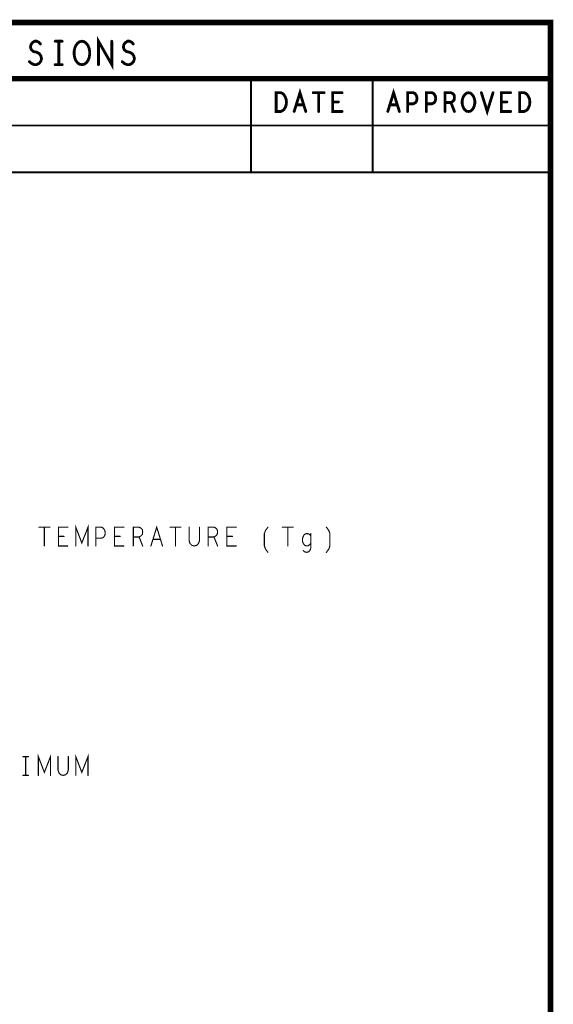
# Model space of a CAD drawing. Extents: x 28 to 61, y 24.9 to 46.
# Tile 96 of 96: x 58.1 to 61, y 40.7 to 46. Entities that reach past the tile are written whole.
import ezdxf

# ---------------------------------------------------------------- set-up
doc = ezdxf.new("R2010")
doc.units = 0
doc.layers.add('1', color=2, linetype='CONTINUOUS')

msp = doc.modelspace()

# ---------------------------------------------------------------- linework, layer by layer
at = {"layer": '1'}
for points, const_width in [([(27.97, 24.965), (60.97, 24.965), (60.97, 45.965), (27.97, 45.965), (27.97, 24.965)], 0.03), ([(58.187, 45.756), (58.199, 45.746), (58.213, 45.74), (58.226, 45.74), (58.238, 45.746), (58.247, 45.756), (58.252, 45.771), (58.249, 45.785), (58.241, 45.798), (58.227, 45.806), (58.209, 45.81), (58.198, 45.819), (58.193, 45.833), (58.196, 45.848), (58.204, 45.858), (58.215, 45.865), (58.226, 45.865), (58.237, 45.86), (58.246, 45.85)], 0.015), ([(58.325, 45.865), (58.362, 45.865)], 0.015), ([(58.344, 45.865), (58.344, 45.74)], 0.015), ([(58.468, 45.74), (58.455, 45.742), (58.444, 45.75), (58.435, 45.762), (58.429, 45.777), (58.426, 45.794), (58.426, 45.81), (58.429, 45.827), (58.435, 45.842), (58.444, 45.854), (58.455, 45.862), (58.468, 45.865), (58.48, 45.862), (58.491, 45.854), (58.5, 45.842), (58.506, 45.827), (58.509, 45.81), (58.509, 45.794), (58.506, 45.777), (58.5, 45.762), (58.491, 45.75), (58.48, 45.742), (58.468, 45.74)], 0.015), ([(58.556, 45.74), (58.556, 45.865), (58.627, 45.74), (58.627, 45.865)], 0.015), ([(58.683, 45.756), (58.695, 45.746), (58.709, 45.74), (58.722, 45.74), (58.734, 45.746), (58.743, 45.756), (58.748, 45.771), (58.745, 45.785), (58.737, 45.798), (58.723, 45.806), (58.705, 45.81), (58.694, 45.819), (58.689, 45.833), (58.692, 45.848), (58.7, 45.858), (58.711, 45.865), (58.722, 45.865), (58.733, 45.86), (58.742, 45.85)], 0.015), ([(58.325, 45.74), (58.362, 45.74)], 0.015), ([(55.47, 45.665), (60.97, 45.665)], 0.03), ([(59.37, 45.665), (59.37, 45.165)], 0.01), ([(60.02, 45.165), (60.02, 45.665)], 0.01), ([(59.505, 45.49), (59.505, 45.59), (59.53, 45.59), (59.54, 45.585), (59.547, 45.578), (59.553, 45.568), (59.558, 45.556), (59.56, 45.54), (59.558, 45.523), (59.553, 45.511), (59.547, 45.501), (59.54, 45.495), (59.53, 45.49), (59.505, 45.49)], 0.015), ([(59.601, 45.49), (59.632, 45.59), (59.663, 45.49)], 0.015), ([(59.703, 45.59), (59.761, 45.59)], 0.015), ([(59.732, 45.59), (59.732, 45.49)], 0.015), ([(59.857, 45.49), (59.807, 45.49), (59.807, 45.59), (59.857, 45.59)], 0.015), ([(60.101, 45.49), (60.132, 45.59), (60.163, 45.49)], 0.015), ([(60.207, 45.49), (60.207, 45.59), (60.237, 45.59), (60.247, 45.585), (60.255, 45.573), (60.257, 45.56), (60.255, 45.546), (60.248, 45.536), (60.237, 45.531), (60.207, 45.531)], 0.015), ([(60.307, 45.49), (60.307, 45.59), (60.337, 45.59), (60.347, 45.585), (60.355, 45.573), (60.357, 45.56), (60.355, 45.546), (60.348, 45.536), (60.337, 45.531), (60.307, 45.531)], 0.015), ([(60.407, 45.49), (60.407, 45.59), (60.438, 45.59), (60.448, 45.585), (60.455, 45.578), (60.457, 45.565), (60.455, 45.551), (60.447, 45.543), (60.438, 45.538), (60.407, 45.538)], 0.015), ([(60.532, 45.49), (60.522, 45.491), (60.513, 45.498), (60.506, 45.508), (60.501, 45.52), (60.498, 45.533), (60.498, 45.546), (60.501, 45.56), (60.506, 45.571), (60.513, 45.581), (60.522, 45.588), (60.532, 45.59), (60.542, 45.588), (60.551, 45.581), (60.558, 45.571), (60.563, 45.56), (60.566, 45.546), (60.566, 45.533), (60.563, 45.52), (60.558, 45.508), (60.551, 45.498), (60.542, 45.491), (60.532, 45.49)], 0.015), ([(60.601, 45.59), (60.632, 45.49), (60.663, 45.59)], 0.015), ([(60.757, 45.49), (60.707, 45.49), (60.707, 45.59), (60.757, 45.59)], 0.015), ([(60.805, 45.49), (60.805, 45.59), (60.83, 45.59), (60.84, 45.585), (60.847, 45.578), (60.853, 45.568), (60.858, 45.556), (60.86, 45.54), (60.858, 45.523), (60.853, 45.511), (60.847, 45.501), (60.84, 45.495), (60.83, 45.49), (60.805, 45.49)], 0.015), ([(59.652, 45.525), (59.612, 45.525)], 0.015), ([(59.837, 45.541), (59.807, 45.541)], 0.015), ([(60.152, 45.525), (60.112, 45.525)], 0.015), ([(60.438, 45.538), (60.457, 45.49)], 0.015), ([(60.737, 45.541), (60.707, 45.541)], 0.015), ([(55.47, 45.415), (60.97, 45.415)], 0.01), ([(60.97, 45.165), (55.47, 45.165)], 0.01), ([(58.238, 43.27), (58.296, 43.27)], 0.006), ([(58.267, 43.27), (58.267, 43.17)], 0.006), ([(58.392, 43.17), (58.342, 43.17), (58.342, 43.27), (58.392, 43.27)], 0.006), ([(58.435, 43.17), (58.435, 43.27), (58.467, 43.186), (58.5, 43.27), (58.5, 43.17)], 0.006), ([(58.542, 43.17), (58.542, 43.27), (58.572, 43.27), (58.582, 43.265), (58.59, 43.253), (58.592, 43.24), (58.59, 43.226), (58.583, 43.216), (58.572, 43.211), (58.542, 43.211)], 0.006), ([(58.692, 43.17), (58.642, 43.17), (58.642, 43.27), (58.692, 43.27)], 0.006), ([(58.742, 43.17), (58.742, 43.27), (58.773, 43.27), (58.783, 43.265), (58.79, 43.258), (58.792, 43.245), (58.79, 43.231), (58.782, 43.223), (58.773, 43.218), (58.742, 43.218)], 0.006), ([(58.836, 43.17), (58.867, 43.27), (58.898, 43.17)], 0.006), ([(58.938, 43.27), (58.996, 43.27)], 0.006), ([(58.967, 43.27), (58.967, 43.17)], 0.006), ([(59.04, 43.27), (59.04, 43.198), (59.045, 43.183), (59.055, 43.173), (59.067, 43.17), (59.08, 43.173), (59.09, 43.183), (59.095, 43.198), (59.095, 43.27)], 0.006), ([(59.142, 43.17), (59.142, 43.27), (59.173, 43.27), (59.183, 43.265), (59.19, 43.258), (59.192, 43.245), (59.19, 43.231), (59.182, 43.223), (59.173, 43.218), (59.142, 43.218)], 0.006), ([(59.292, 43.17), (59.242, 43.17), (59.242, 43.27), (59.292, 43.27)], 0.006), ([(59.461, 43.136), (59.448, 43.153), (59.442, 43.17), (59.442, 43.236), (59.448, 43.253), (59.461, 43.27)], 0.006), ([(59.538, 43.27), (59.596, 43.27)], 0.006), ([(59.567, 43.27), (59.567, 43.17)], 0.006), ([(59.773, 43.136), (59.786, 43.153), (59.792, 43.17), (59.792, 43.236), (59.786, 43.253), (59.773, 43.27)], 0.006), ([(58.372, 43.221), (58.342, 43.221)], 0.006), ([(58.672, 43.221), (58.642, 43.221)], 0.006), ([(58.773, 43.218), (58.792, 43.17)], 0.006), ([(59.173, 43.218), (59.192, 43.17)], 0.006), ([(59.272, 43.221), (59.242, 43.221)], 0.006), ([(59.69, 43.223), (59.685, 43.23), (59.677, 43.235), (59.668, 43.236), (59.658, 43.233), (59.652, 43.226), (59.647, 43.215), (59.645, 43.203), (59.646, 43.193), (59.651, 43.181), (59.658, 43.173), (59.668, 43.17), (59.676, 43.171), (59.685, 43.178), (59.69, 43.185)], 0.006), ([(59.65, 43.145), (59.658, 43.138), (59.668, 43.136), (59.677, 43.138), (59.685, 43.146), (59.69, 43.158), (59.69, 43.236)], 0.006), ([(58.887, 43.205), (58.847, 43.205)], 0.006), ([(58.235, 41.945), (58.235, 42.045), (58.267, 41.961), (58.3, 42.045), (58.3, 41.945)], 0.006), ([(58.435, 41.945), (58.435, 42.045), (58.467, 41.961), (58.5, 42.045), (58.5, 41.945)], 0.006), ([(58.152, 42.045), (58.182, 42.045)], 0.006), ([(58.167, 42.045), (58.167, 41.945)], 0.006), ([(58.34, 42.045), (58.34, 41.973), (58.345, 41.958), (58.355, 41.948), (58.367, 41.945), (58.38, 41.948), (58.39, 41.958), (58.395, 41.973), (58.395, 42.045)], 0.006), ([(58.152, 41.945), (58.182, 41.945)], 0.006)]:
    msp.add_lwpolyline(points, dxfattribs=dict(at, const_width=const_width))
for points, const_width in [([(58.2497, 45.85, 1), (58.2422, 45.85, 1)], 0.0075), ([(58.3287, 45.865, 1), (58.3212, 45.865, 1)], 0.0075), ([(58.3477, 45.865, 1), (58.3402, 45.865, 1)], 0.0075), ([(58.3657, 45.865, 1), (58.3582, 45.865, 1)], 0.0075), ([(58.6307, 45.865, 1), (58.6232, 45.865, 1)], 0.0075), ([(58.7458, 45.85, 1), (58.7383, 45.85, 1)], 0.0075), ([(58.1908, 45.756, 1), (58.1833, 45.756, 1)], 0.0075), ([(58.3287, 45.74, 1), (58.3212, 45.74, 1)], 0.0075), ([(58.3477, 45.74, 1), (58.3402, 45.74, 1)], 0.0075), ([(58.3657, 45.74, 1), (58.3582, 45.74, 1)], 0.0075), ([(58.4718, 45.74, 1), (58.4642, 45.74, 1)], 0.0075), ([(58.4718, 45.74, 1), (58.4642, 45.74, 1)], 0.0075), ([(58.5598, 45.74, 1), (58.5523, 45.74, 1)], 0.0075), ([(58.6868, 45.756, 1), (58.6793, 45.756, 1)], 0.0075), ([(59.3725, 45.665, 1), (59.3675, 45.665, 1)], 0.005), ([(60.0225, 45.665, 1), (60.0175, 45.665, 1)], 0.005), ([(60.9775, 45.665, 1), (60.9625, 45.665, 1)], 0.015), ([(59.7067, 45.59, 1), (59.6992, 45.59, 1)], 0.0075), ([(59.7358, 45.59, 1), (59.7283, 45.59, 1)], 0.0075), ([(59.7647, 45.59, 1), (59.7572, 45.59, 1)], 0.0075), ([(59.8608, 45.59, 1), (59.8533, 45.59, 1)], 0.0075), ([(60.6048, 45.59, 1), (60.5973, 45.59, 1)], 0.0075), ([(60.6668, 45.59, 1), (60.6593, 45.59, 1)], 0.0075), ([(60.7608, 45.59, 1), (60.7533, 45.59, 1)], 0.0075), ([(59.6157, 45.525, 1), (59.6082, 45.525, 1)], 0.0075), ([(59.6557, 45.525, 1), (59.6482, 45.525, 1)], 0.0075), ([(59.8107, 45.541, 1), (59.8032, 45.541, 1)], 0.0075), ([(59.8407, 45.541, 1), (59.8332, 45.541, 1)], 0.0075), ([(60.1157, 45.525, 1), (60.1082, 45.525, 1)], 0.0075), ([(60.1557, 45.525, 1), (60.1482, 45.525, 1)], 0.0075), ([(60.2107, 45.531, 1), (60.2032, 45.531, 1)], 0.0075), ([(60.3107, 45.531, 1), (60.3032, 45.531, 1)], 0.0075), ([(60.4108, 45.538, 1), (60.4032, 45.538, 1)], 0.0075), ([(60.4417, 45.538, 1), (60.4342, 45.538, 1)], 0.0075), ([(60.7107, 45.541, 1), (60.7032, 45.541, 1)], 0.0075), ([(60.7407, 45.541, 1), (60.7332, 45.541, 1)], 0.0075), ([(59.5087, 45.49, 1), (59.5012, 45.49, 1)], 0.0075), ([(59.5087, 45.49, 1), (59.5012, 45.49, 1)], 0.0075), ([(59.6048, 45.49, 1), (59.5973, 45.49, 1)], 0.0075), ([(59.6668, 45.49, 1), (59.6593, 45.49, 1)], 0.0075), ([(59.7358, 45.49, 1), (59.7283, 45.49, 1)], 0.0075), ([(59.8608, 45.49, 1), (59.8533, 45.49, 1)], 0.0075), ([(60.1048, 45.49, 1), (60.0973, 45.49, 1)], 0.0075), ([(60.1668, 45.49, 1), (60.1593, 45.49, 1)], 0.0075), ([(60.2107, 45.49, 1), (60.2032, 45.49, 1)], 0.0075), ([(60.3107, 45.49, 1), (60.3032, 45.49, 1)], 0.0075), ([(60.4108, 45.49, 1), (60.4032, 45.49, 1)], 0.0075), ([(60.4607, 45.49, 1), (60.4532, 45.49, 1)], 0.0075), ([(60.5358, 45.49, 1), (60.5282, 45.49, 1)], 0.0075), ([(60.5358, 45.49, 1), (60.5282, 45.49, 1)], 0.0075), ([(60.7608, 45.49, 1), (60.7533, 45.49, 1)], 0.0075), ([(60.8088, 45.49, 1), (60.8013, 45.49, 1)], 0.0075), ([(60.8088, 45.49, 1), (60.8013, 45.49, 1)], 0.0075), ([(60.9725, 45.415, 1), (60.9675, 45.415, 1)], 0.005), ([(59.3725, 45.165, 1), (59.3675, 45.165, 1)], 0.005), ([(60.0225, 45.165, 1), (60.0175, 45.165, 1)], 0.005), ([(60.9725, 45.165, 1), (60.9675, 45.165, 1)], 0.005), ([(58.2395, 43.27, 1), (58.2365, 43.27, 1)], 0.003), ([(58.2685, 43.27, 1), (58.2655, 43.27, 1)], 0.003), ([(58.2975, 43.27, 1), (58.2945, 43.27, 1)], 0.003), ([(58.3935, 43.27, 1), (58.3905, 43.27, 1)], 0.003), ([(58.6935, 43.27, 1), (58.6905, 43.27, 1)], 0.003), ([(58.9395, 43.27, 1), (58.9365, 43.27, 1)], 0.003), ([(58.9685, 43.27, 1), (58.9655, 43.27, 1)], 0.003), ([(58.9975, 43.27, 1), (58.9945, 43.27, 1)], 0.003), ([(59.0415, 43.27, 1), (59.0385, 43.27, 1)], 0.003), ([(59.0965, 43.27, 1), (59.0935, 43.27, 1)], 0.003), ([(59.2935, 43.27, 1), (59.2905, 43.27, 1)], 0.003), ([(59.4625, 43.27, 1), (59.4595, 43.27, 1)], 0.003), ([(59.5395, 43.27, 1), (59.5365, 43.27, 1)], 0.003), ([(59.5685, 43.27, 1), (59.5655, 43.27, 1)], 0.003), ([(59.5975, 43.27, 1), (59.5945, 43.27, 1)], 0.003), ([(59.7745, 43.27, 1), (59.7715, 43.27, 1)], 0.003), ([(58.3435, 43.221, 1), (58.3405, 43.221, 1)], 0.003), ([(58.3735, 43.221, 1), (58.3705, 43.221, 1)], 0.003), ([(58.6435, 43.221, 1), (58.6405, 43.221, 1)], 0.003), ([(58.6735, 43.221, 1), (58.6705, 43.221, 1)], 0.003), ([(58.7435, 43.218, 1), (58.7405, 43.218, 1)], 0.003), ([(58.7745, 43.218, 1), (58.7715, 43.218, 1)], 0.003), ([(59.1435, 43.218, 1), (59.1405, 43.218, 1)], 0.003), ([(59.1745, 43.218, 1), (59.1715, 43.218, 1)], 0.003), ([(59.2435, 43.221, 1), (59.2405, 43.221, 1)], 0.003), ([(59.2735, 43.221, 1), (59.2705, 43.221, 1)], 0.003), ([(59.6915, 43.236, 1), (59.6885, 43.236, 1)], 0.003), ([(59.6915, 43.223, 1), (59.6885, 43.223, 1)], 0.003), ([(58.2685, 43.17, 1), (58.2655, 43.17, 1)], 0.003), ([(58.3935, 43.17, 1), (58.3905, 43.17, 1)], 0.003), ([(58.4365, 43.17, 1), (58.4335, 43.17, 1)], 0.003), ([(58.5015, 43.17, 1), (58.4985, 43.17, 1)], 0.003), ([(58.5435, 43.211, 1), (58.5405, 43.211, 1)], 0.003), ([(58.5435, 43.17, 1), (58.5405, 43.17, 1)], 0.003), ([(58.6935, 43.17, 1), (58.6905, 43.17, 1)], 0.003), ([(58.7435, 43.17, 1), (58.7405, 43.17, 1)], 0.003), ([(58.7935, 43.17, 1), (58.7905, 43.17, 1)], 0.003), ([(58.8375, 43.17, 1), (58.8345, 43.17, 1)], 0.003), ([(58.8485, 43.205, 1), (58.8455, 43.205, 1)], 0.003), ([(58.8885, 43.205, 1), (58.8855, 43.205, 1)], 0.003), ([(58.8995, 43.17, 1), (58.8965, 43.17, 1)], 0.003), ([(58.9685, 43.17, 1), (58.9655, 43.17, 1)], 0.003), ([(59.1435, 43.17, 1), (59.1405, 43.17, 1)], 0.003), ([(59.1935, 43.17, 1), (59.1905, 43.17, 1)], 0.003), ([(59.2935, 43.17, 1), (59.2905, 43.17, 1)], 0.003), ([(59.5685, 43.17, 1), (59.5655, 43.17, 1)], 0.003), ([(59.6915, 43.185, 1), (59.6885, 43.185, 1)], 0.003), ([(59.4625, 43.136, 1), (59.4595, 43.136, 1)], 0.003), ([(59.6515, 43.145, 1), (59.6485, 43.145, 1)], 0.003), ([(59.7745, 43.136, 1), (59.7715, 43.136, 1)], 0.003), ([(58.1535, 42.045, 1), (58.1505, 42.045, 1)], 0.003), ([(58.1685, 42.045, 1), (58.1655, 42.045, 1)], 0.003), ([(58.1835, 42.045, 1), (58.1805, 42.045, 1)], 0.003), ([(58.3415, 42.045, 1), (58.3385, 42.045, 1)], 0.003), ([(58.3965, 42.045, 1), (58.3935, 42.045, 1)], 0.003), ([(58.1535, 41.945, 1), (58.1505, 41.945, 1)], 0.003), ([(58.1685, 41.945, 1), (58.1655, 41.945, 1)], 0.003), ([(58.1835, 41.945, 1), (58.1805, 41.945, 1)], 0.003), ([(58.2365, 41.945, 1), (58.2335, 41.945, 1)], 0.003), ([(58.3015, 41.945, 1), (58.2985, 41.945, 1)], 0.003), ([(58.4365, 41.945, 1), (58.4335, 41.945, 1)], 0.003), ([(58.5015, 41.945, 1), (58.4985, 41.945, 1)], 0.003)]:
    msp.add_lwpolyline(points, format="xyb", close=True, dxfattribs=dict(at, const_width=const_width))

doc.saveas('drawing.dxf')
